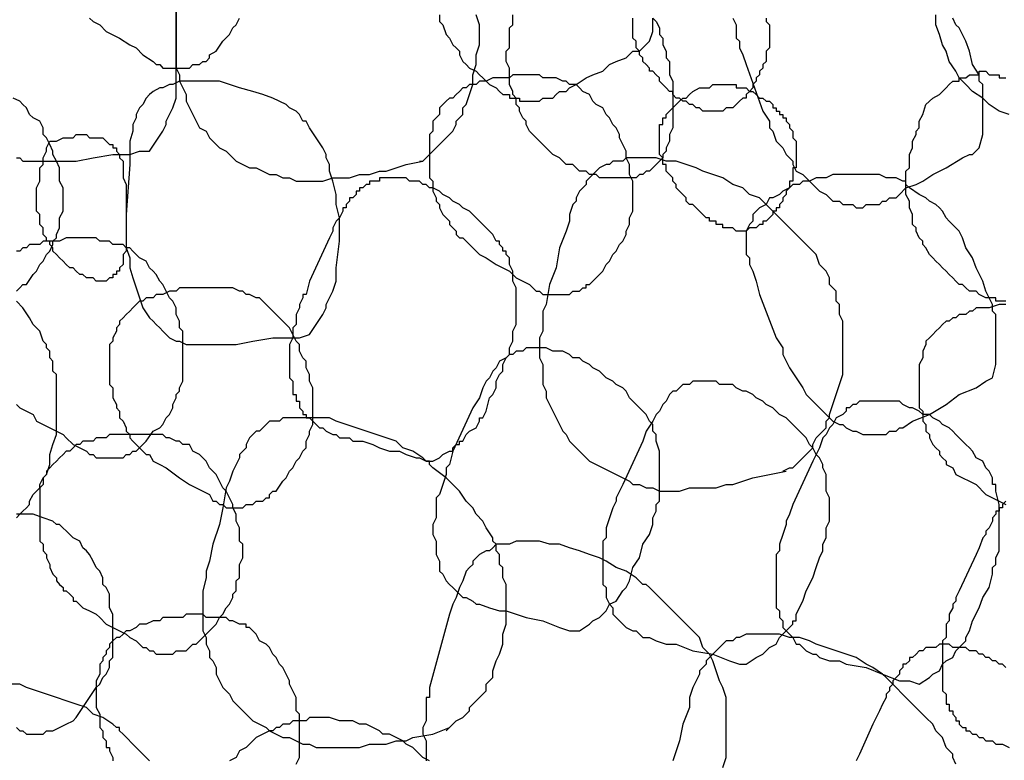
# Model space of a CAD drawing. Header units: millimetres. Extents: x 14 to 424, y 0 to 287.
# Tile 81 of 104: x 331 to 344, y 171 to 180. Entities that reach past the tile are written whole.
import ezdxf

# ---------------------------------------------------------------- set-up
doc = ezdxf.new("R2010")
doc.units = ezdxf.units.MM
doc.layers.add('PDF _0', color=7, linetype='Continuous')

msp = doc.modelspace()

# ---------------------------------------------------------------- linework, layer by layer
at = {"layer": 'PDF _0', "lineweight": 25}
for points in [[(333.256, 180.088), (333.256, 179.922), (333.256, 179.839), (333.256, 179.756), (333.256, 179.673), (333.256, 179.59), (333.256, 179.506), (333.256, 179.423), (333.256, 179.34), (333.298, 179.257), (333.298, 179.174), (333.339, 179.091), (333.381, 179.008), (333.381, 178.925), (333.423, 178.842), (333.464, 178.759), (333.506, 178.676), (333.547, 178.592), (333.63, 178.551), (333.672, 178.468), (333.713, 178.426), (333.796, 178.343), (333.879, 178.302), (333.921, 178.26), (334.004, 178.177), (334.087, 178.136), (334.17, 178.094), (334.253, 178.094), (334.336, 178.052), (334.42, 178.011), (334.503, 178.011), (334.586, 177.969), (334.669, 177.969), (334.752, 177.928), (334.96, 177.928), (335.084, 177.928), (335.209, 177.969), (335.333, 177.969), (335.417, 177.969), (335.541, 178.011), (335.666, 178.011), (335.79, 178.052), (335.874, 178.052), (336.123, 178.136), (336.331, 178.177)], [(331.262, 178.219), (331.304, 178.219), (331.345, 178.177), (331.428, 178.177), (331.47, 178.177), (331.553, 178.177), (331.636, 178.177), (331.761, 178.177), (332.01, 178.177), (332.218, 178.219), (332.467, 178.26), (332.675, 178.26), (332.799, 178.302), (332.924, 178.302), (333.007, 178.426), (333.09, 178.551), (333.132, 178.634), (333.132, 178.676), (333.215, 178.842), (333.256, 178.966), (333.256, 179.008), (333.256, 179.049), (333.256, 179.133), (333.256, 179.465), (333.256, 179.59), (333.256, 179.756), (333.256, 179.922), (333.256, 180.046)], [(336.289, 178.177), (336.331, 178.177), (336.372, 178.219), (336.414, 178.26), (336.455, 178.302), (336.497, 178.343), (336.538, 178.385), (336.58, 178.426), (336.621, 178.468), (336.663, 178.509), (336.704, 178.551), (336.746, 178.634), (336.746, 178.676), (336.787, 178.717), (336.829, 178.759), (336.829, 178.842), (336.871, 178.883), (336.912, 179.008), (336.954, 179.133), (336.954, 179.257), (336.995, 179.382), (336.995, 179.506), (337.037, 179.631), (337.037, 179.756), (337.037, 179.88), (336.995, 180.005)], [(336.538, 180.005), (336.538, 179.922), (336.58, 179.88), (336.621, 179.756), (336.663, 179.714), (336.704, 179.631), (336.746, 179.59), (336.787, 179.548), (336.787, 179.506), (336.829, 179.423), (336.871, 179.382), (336.912, 179.34), (336.995, 179.299), (337.037, 179.257), (337.078, 179.216), (337.12, 179.174), (337.161, 179.133), (337.244, 179.091), (337.286, 179.049), (337.328, 179.008), (337.369, 179.008), (337.411, 179.008), (337.411, 178.966), (337.452, 178.966), (337.494, 178.966), (337.535, 178.966), (337.535, 178.925), (337.577, 178.925), (337.618, 178.925), (337.66, 178.925), (337.701, 178.925), (337.743, 178.925), (337.785, 178.925), (337.826, 178.966), (337.868, 178.966), (337.951, 178.966), (337.992, 179.008), (338.034, 179.049), (338.117, 179.049), (338.158, 179.091), (338.241, 179.133), (338.366, 179.216), (338.449, 179.257), (338.574, 179.299), (338.657, 179.382), (338.74, 179.423), (338.865, 179.465), (338.948, 179.548), (339.031, 179.548), (339.072, 179.59), (339.155, 179.673), (339.197, 179.797), (339.197, 179.88), (339.197, 179.963)], [(339.197, 179.963), (339.239, 179.922), (339.28, 179.839), (339.28, 179.756), (339.322, 179.714), (339.322, 179.631), (339.363, 179.548), (339.363, 179.465), (339.405, 179.423), (339.405, 179.34), (339.405, 179.257), (339.446, 179.174), (339.446, 179.133), (339.446, 179.049), (339.446, 178.966), (339.446, 178.925), (339.446, 178.842), (339.446, 178.759), (339.446, 178.717), (339.446, 178.634), (339.446, 178.592), (339.405, 178.509), (339.405, 178.468), (339.405, 178.426), (339.363, 178.343), (339.363, 178.302), (339.322, 178.26), (339.322, 178.219), (339.28, 178.177), (339.239, 178.136), (339.197, 178.094), (339.155, 178.052), (339.114, 178.052), (339.072, 178.011), (339.031, 178.011), (338.989, 177.969), (338.948, 177.969), (338.906, 177.969), (338.823, 177.969), (338.782, 177.969), (338.74, 177.969), (338.657, 177.969), (338.615, 177.969), (338.532, 177.969), (338.491, 178.011), (338.408, 178.011), (338.366, 178.052), (338.283, 178.052), (338.241, 178.094), (338.2, 178.136), (338.117, 178.136), (338.075, 178.177), (338.034, 178.219), (337.951, 178.26), (337.909, 178.302), (337.868, 178.343), (337.826, 178.385), (337.785, 178.426), (337.743, 178.468), (337.701, 178.509), (337.66, 178.551), (337.618, 178.634), (337.618, 178.676), (337.577, 178.717), (337.535, 178.8), (337.535, 178.842), (337.494, 178.883), (337.494, 178.966), (337.452, 179.008), (337.452, 179.049), (337.411, 179.133), (337.411, 179.174), (337.411, 179.257), (337.411, 179.299), (337.411, 179.34), (337.369, 179.423), (337.369, 179.465), (337.369, 179.548), (337.411, 179.59), (337.411, 179.631), (337.411, 179.714), (337.411, 179.756), (337.411, 179.839), (337.452, 179.88), (337.452, 180.005)], [(343.642, 178.759), (343.517, 178.8), (343.393, 178.883), (343.31, 178.966), (343.185, 179.049), (343.102, 179.133), (343.019, 179.216), (342.977, 179.299), (342.894, 179.423), (342.853, 179.548), (342.811, 179.631), (342.77, 179.756), (342.728, 179.88), (342.728, 180.005)], [(332.176, 179.963), (332.218, 179.922), (332.301, 179.88), (332.384, 179.797), (332.55, 179.714), (332.675, 179.631), (332.758, 179.59), (332.841, 179.506), (332.966, 179.423), (333.007, 179.382), (333.049, 179.382), (333.09, 179.34), (333.132, 179.34), (333.173, 179.34), (333.215, 179.34), (333.256, 179.34), (333.298, 179.34), (333.339, 179.34), (333.381, 179.34), (333.423, 179.34), (333.464, 179.382), (333.547, 179.382), (333.589, 179.423), (333.63, 179.423), (333.672, 179.465), (333.672, 179.506), (333.755, 179.548), (333.838, 179.673), (333.921, 179.756), (333.963, 179.839), (334.004, 179.88), (334.046, 179.963)], [(340.609, 179.963), (340.609, 179.922), (340.651, 179.88), (340.651, 179.839), (340.651, 179.797), (340.651, 179.756), (340.651, 179.714), (340.651, 179.631), (340.651, 179.59), (340.609, 179.548), (340.609, 179.506), (340.609, 179.465), (340.609, 179.423), (340.568, 179.382), (340.568, 179.34), (340.526, 179.299), (340.526, 179.257), (340.485, 179.216), (340.485, 179.174), (340.443, 179.133), (340.443, 179.091), (340.402, 179.049), (340.36, 179.008), (340.36, 178.966), (340.319, 178.966), (340.277, 178.925), (340.236, 178.883), (340.194, 178.842), (340.152, 178.842), (340.111, 178.842), (340.069, 178.8), (340.028, 178.8), (339.986, 178.8), (339.945, 178.8), (339.903, 178.8), (339.862, 178.8), (339.82, 178.8), (339.779, 178.842), (339.737, 178.842), (339.695, 178.883), (339.654, 178.883), (339.612, 178.925), (339.571, 178.925), (339.529, 178.966), (339.488, 178.966), (339.446, 179.008), (339.446, 179.049), (339.405, 179.049), (339.363, 179.091), (339.322, 179.133), (339.28, 179.174), (339.28, 179.216), (339.239, 179.257), (339.197, 179.299), (339.155, 179.299), (339.155, 179.34), (339.114, 179.382), (339.072, 179.423), (339.072, 179.465), (339.031, 179.506), (339.031, 179.548), (338.989, 179.59), (338.989, 179.631), (338.989, 179.673), (338.948, 179.714), (338.948, 179.756), (338.948, 179.797), (338.948, 179.839), (338.948, 179.88), (338.948, 179.922), (338.948, 179.963)], [(340.194, 179.963), (340.236, 179.88), (340.236, 179.797), (340.236, 179.714), (340.277, 179.673), (340.277, 179.59), (340.319, 179.506), (340.36, 179.382), (340.568, 178.8), (340.651, 178.676), (340.651, 178.592), (340.693, 178.551), (340.734, 178.426), (340.776, 178.385), (340.817, 178.343), (340.859, 178.26), (340.9, 178.219), (340.942, 178.177), (340.942, 178.136), (340.983, 178.052), (341.066, 178.011), (341.108, 177.969), (341.149, 177.928), (341.191, 177.886), (341.233, 177.845), (341.274, 177.803), (341.357, 177.762), (341.399, 177.72), (341.44, 177.679), (341.523, 177.679), (341.565, 177.637), (341.606, 177.637), (341.648, 177.637), (341.69, 177.637), (341.731, 177.595), (341.773, 177.595), (341.814, 177.595), (341.856, 177.637), (341.897, 177.637), (341.939, 177.637), (342.022, 177.637), (342.063, 177.679), (342.105, 177.679), (342.147, 177.72), (342.23, 177.72), (342.271, 177.762), (342.354, 177.845), (342.479, 177.886), (342.562, 177.928), (342.687, 178.011), (342.77, 178.052), (342.853, 178.094), (343.06, 178.219), (343.144, 178.26), (343.185, 178.26), (343.268, 178.343), (343.31, 178.509), (343.31, 178.551), (343.31, 178.634), (343.31, 178.717), (343.31, 178.8), (343.31, 178.883), (343.31, 178.925), (343.31, 179.091), (343.31, 179.133), (343.268, 179.174), (343.268, 179.257), (343.185, 179.382), (343.144, 179.548), (343.102, 179.673), (343.06, 179.756), (343.019, 179.839), (342.977, 179.88), (342.936, 179.963)], [(343.6, 176.432), (343.559, 176.432), (343.517, 176.432), (343.476, 176.432), (343.476, 176.474), (343.434, 176.474), (343.393, 176.474), (343.351, 176.474), (343.268, 176.515), (343.227, 176.557), (343.144, 176.557), (343.102, 176.598), (343.06, 176.64), (343.019, 176.64), (342.977, 176.682), (342.936, 176.723), (342.894, 176.765), (342.853, 176.806), (342.811, 176.848), (342.77, 176.889), (342.728, 176.931), (342.687, 176.972), (342.645, 177.014), (342.603, 177.097), (342.562, 177.138), (342.562, 177.18), (342.52, 177.222), (342.479, 177.305), (342.479, 177.346), (342.437, 177.388), (342.437, 177.471), (342.437, 177.512), (342.396, 177.595), (342.396, 177.637), (342.396, 177.679), (342.354, 177.762), (342.354, 177.803), (342.354, 177.886), (342.354, 177.928), (342.354, 177.969), (342.354, 178.052), (342.396, 178.094), (342.396, 178.177), (342.396, 178.219), (342.396, 178.26), (342.437, 178.343), (342.437, 178.385), (342.437, 178.426), (342.479, 178.509), (342.479, 178.551), (342.52, 178.592), (342.52, 178.676), (342.562, 178.759), (342.603, 178.883), (342.687, 178.966), (342.77, 179.008), (342.811, 179.049), (342.853, 179.091), (342.894, 179.133), (342.936, 179.174), (342.977, 179.174), (343.019, 179.174), (343.019, 179.216), (343.06, 179.216), (343.102, 179.216), (343.144, 179.257), (343.185, 179.257), (343.227, 179.257), (343.268, 179.257), (343.268, 179.299), (343.31, 179.299), (343.351, 179.299), (343.393, 179.257), (343.434, 179.257), (343.476, 179.257), (343.517, 179.257), (343.517, 179.216), (343.559, 179.216), (343.6, 179.216)], [(331.262, 176.557), (331.304, 176.598), (331.345, 176.64), (331.387, 176.64), (331.47, 176.765), (331.512, 176.806), (331.553, 176.889), (331.595, 176.931), (331.636, 177.014), (331.678, 177.055), (331.719, 177.138), (331.719, 177.18), (331.761, 177.222), (331.761, 177.263), (331.802, 177.346), (331.802, 177.388), (331.802, 177.471), (331.844, 177.554), (331.844, 177.637), (331.844, 177.72), (331.844, 177.762), (331.844, 177.845), (331.802, 177.928), (331.802, 178.011), (331.802, 178.094), (331.761, 178.177), (331.719, 178.26), (331.719, 178.302), (331.678, 178.385), (331.636, 178.468), (331.595, 178.509), (331.595, 178.592), (331.553, 178.676), (331.47, 178.717), (331.428, 178.759), (331.387, 178.842), (331.345, 178.883), (331.304, 178.925), (331.221, 178.966)], [(340.817, 174.314), (340.9, 174.355), (340.942, 174.355), (340.983, 174.397), (341.025, 174.438), (341.066, 174.48), (341.108, 174.521), (341.149, 174.563), (341.191, 174.604), (341.191, 174.646), (341.233, 174.729), (341.274, 174.771), (341.316, 174.812), (341.357, 174.854), (341.357, 174.937), (341.399, 174.978), (341.399, 175.02), (341.44, 175.144), (341.482, 175.269), (341.523, 175.394), (341.565, 175.518), (341.565, 175.643), (341.565, 175.768), (341.565, 175.892), (341.565, 176.017), (341.565, 176.141), (341.565, 176.183), (341.523, 176.266), (341.523, 176.308), (341.523, 176.391), (341.482, 176.432), (341.482, 176.515), (341.482, 176.557), (341.44, 176.598), (341.399, 176.64), (341.399, 176.723), (341.357, 176.806), (341.274, 176.889), (341.233, 177.014), (341.149, 177.097), (341.066, 177.18), (340.983, 177.263), (340.9, 177.346), (340.817, 177.429), (340.651, 177.595), (340.609, 177.637), (340.568, 177.679), (340.526, 177.72), (340.402, 177.762), (340.319, 177.845), (340.194, 177.886), (340.069, 177.969), (339.945, 178.011), (339.82, 178.052), (339.737, 178.094), (339.612, 178.136), (339.488, 178.177), (339.363, 178.177), (339.239, 178.219), (339.155, 178.219), (339.114, 178.219), (339.031, 178.219), (338.989, 178.219), (338.948, 178.219), (338.865, 178.219), (338.823, 178.177), (338.74, 178.177), (338.698, 178.177), (338.657, 178.136), (338.615, 178.136), (338.532, 178.094), (338.491, 178.052), (338.449, 178.011), (338.408, 177.969), (338.366, 177.928), (338.366, 177.886), (338.325, 177.845), (338.283, 177.803), (338.241, 177.72), (338.241, 177.679), (338.2, 177.637), (338.158, 177.512), (338.158, 177.429), (338.117, 177.305), (338.034, 177.097), (337.992, 176.848), (337.909, 176.64), (337.868, 176.391), (337.826, 176.308), (337.826, 176.266), (337.826, 176.225), (337.826, 176.058), (337.785, 175.975), (337.785, 175.892), (337.785, 175.809), (337.785, 175.726), (337.826, 175.643), (337.826, 175.56), (337.826, 175.477), (337.826, 175.394), (337.868, 175.311), (337.868, 175.228), (337.909, 175.144), (337.951, 175.061), (337.992, 174.978), (338.034, 174.895), (338.075, 174.812), (338.117, 174.771), (338.158, 174.687), (338.241, 174.604), (338.283, 174.563), (338.366, 174.48), (338.408, 174.438), (338.491, 174.397), (338.574, 174.355), (338.657, 174.314), (338.74, 174.272), (338.823, 174.231), (338.906, 174.189), (338.948, 174.147), (339.031, 174.147), (339.114, 174.106), (339.197, 174.106), (339.28, 174.064), (339.529, 174.064), (339.654, 174.106), (339.737, 174.106), (339.862, 174.106), (339.986, 174.106), (340.111, 174.147), (340.194, 174.147), (340.319, 174.189), (340.443, 174.231), (340.651, 174.272), (340.859, 174.314)], [(331.262, 175.144), (331.304, 175.103), (331.387, 175.061), (331.47, 175.02), (331.512, 174.937), (331.678, 174.854), (331.844, 174.771), (331.885, 174.729), (331.969, 174.646), (332.052, 174.604), (332.135, 174.563), (332.176, 174.521), (332.218, 174.521), (332.259, 174.48), (332.301, 174.48), (332.342, 174.48), (332.384, 174.48), (332.425, 174.48), (332.467, 174.48), (332.509, 174.48), (332.55, 174.48), (332.592, 174.48), (332.633, 174.521), (332.675, 174.521), (332.716, 174.563), (332.758, 174.563), (332.799, 174.604), (332.841, 174.646), (332.882, 174.687), (332.966, 174.812), (333.049, 174.854), (333.09, 174.895), (333.132, 174.978), (333.173, 175.02), (333.215, 175.103), (333.215, 175.144), (333.256, 175.228), (333.256, 175.269), (333.298, 175.311), (333.298, 175.352), (333.339, 175.435), (333.339, 175.518), (333.339, 175.601), (333.339, 175.643), (333.339, 175.726), (333.339, 175.809), (333.339, 175.892), (333.339, 175.975), (333.339, 176.058), (333.298, 176.1), (333.298, 176.183), (333.256, 176.266), (333.256, 176.349), (333.215, 176.432), (333.173, 176.474), (333.132, 176.557), (333.09, 176.64), (333.049, 176.682), (333.007, 176.765), (332.966, 176.806), (332.924, 176.848), (332.882, 176.931), (332.799, 176.972), (332.758, 177.014), (332.716, 177.055), (332.675, 177.097), (332.633, 177.097), (332.592, 177.138), (332.509, 177.138), (332.467, 177.138), (332.425, 177.18), (332.384, 177.18), (332.301, 177.18), (332.259, 177.222), (332.218, 177.222), (332.135, 177.222), (332.093, 177.222), (332.052, 177.222), (331.969, 177.222), (331.927, 177.222), (331.885, 177.222), (331.802, 177.18), (331.761, 177.18), (331.719, 177.18), (331.636, 177.18), (331.595, 177.18), (331.553, 177.138), (331.512, 177.138), (331.428, 177.138), (331.387, 177.097), (331.345, 177.097), (331.304, 177.055), (331.262, 177.055)], [(331.262, 173.732), (331.304, 173.774), (331.345, 173.815), (331.387, 173.857), (331.428, 173.898), (331.428, 173.94), (331.47, 174.023), (331.512, 174.064), (331.553, 174.106), (331.553, 174.147), (331.595, 174.231), (331.636, 174.272), (331.678, 174.397), (331.678, 174.521), (331.719, 174.646), (331.761, 174.771), (331.761, 174.895), (331.761, 175.02), (331.761, 175.144), (331.761, 175.269), (331.761, 175.394), (331.761, 175.435), (331.761, 175.518), (331.719, 175.56), (331.719, 175.643), (331.719, 175.685), (331.678, 175.726), (331.678, 175.809), (331.636, 175.851), (331.636, 175.892), (331.595, 175.934), (331.553, 176.058), (331.47, 176.141), (331.428, 176.225), (331.345, 176.349), (331.262, 176.432)], [(343.6, 176.391), (343.517, 176.391), (343.393, 176.349), (343.31, 176.349), (343.227, 176.349), (343.185, 176.308), (343.144, 176.308), (343.102, 176.266), (343.019, 176.266), (342.977, 176.225), (342.936, 176.225), (342.894, 176.183), (342.853, 176.183), (342.811, 176.141), (342.77, 176.1), (342.728, 176.058), (342.687, 176.017), (342.645, 175.975), (342.603, 175.934), (342.603, 175.892), (342.562, 175.809), (342.562, 175.768), (342.562, 175.726), (342.52, 175.643), (342.52, 175.601), (342.52, 175.518), (342.52, 175.477), (342.52, 175.435), (342.52, 175.352), (342.52, 175.311), (342.52, 175.228), (342.52, 175.186), (342.52, 175.103), (342.562, 175.061), (342.562, 175.02), (342.562, 174.937), (342.603, 174.895), (342.603, 174.812), (342.645, 174.771), (342.645, 174.729), (342.687, 174.646), (342.728, 174.604), (342.77, 174.563), (342.77, 174.521), (342.811, 174.48), (342.853, 174.438), (342.853, 174.397), (342.936, 174.355), (342.977, 174.272), (343.06, 174.231), (343.144, 174.189), (343.227, 174.147), (343.351, 174.023), (343.517, 173.94), (343.6, 173.898)], [(336.621, 171.073), (336.663, 171.115), (336.704, 171.156), (336.746, 171.198), (336.829, 171.239), (336.871, 171.281), (336.912, 171.323), (336.912, 171.364), (336.954, 171.406), (336.995, 171.447), (337.037, 171.489), (337.078, 171.53), (337.12, 171.572), (337.12, 171.655), (337.161, 171.696), (337.203, 171.738), (337.203, 171.821), (337.244, 171.946), (337.286, 172.029), (337.328, 172.153), (337.328, 172.278), (337.369, 172.403), (337.369, 172.527), (337.369, 172.693), (337.369, 172.818), (337.369, 172.901), (337.328, 172.984), (337.328, 173.026), (337.328, 173.109), (337.286, 173.15), (337.286, 173.233), (337.286, 173.275), (337.244, 173.317), (337.244, 173.4), (337.203, 173.441), (337.203, 173.483), (337.12, 173.607), (337.078, 173.69), (336.995, 173.774), (336.954, 173.857), (336.871, 173.94), (336.787, 174.064), (336.704, 174.147), (336.621, 174.231), (336.455, 174.355), (336.414, 174.397), (336.414, 174.438), (336.372, 174.438), (336.331, 174.48), (336.206, 174.563), (336.081, 174.604), (335.998, 174.687), (335.874, 174.729), (335.749, 174.771), (335.624, 174.812), (335.5, 174.854), (335.375, 174.895), (335.25, 174.937), (335.167, 174.978), (335.043, 174.978), (334.96, 174.978), (334.918, 174.978), (334.835, 174.978), (334.793, 174.978), (334.71, 174.978), (334.669, 174.978), (334.586, 174.978), (334.544, 174.937), (334.503, 174.937), (334.42, 174.937), (334.378, 174.895), (334.336, 174.854), (334.295, 174.812), (334.253, 174.812), (334.212, 174.771), (334.17, 174.729), (334.129, 174.646), (334.129, 174.604), (334.087, 174.563), (334.046, 174.521), (334.046, 174.48), (334.004, 174.397), (333.963, 174.314), (333.921, 174.189), (333.879, 174.106), (333.838, 173.857), (333.796, 173.649), (333.713, 173.4), (333.672, 173.192), (333.63, 173.067), (333.63, 173.026), (333.63, 172.984), (333.589, 172.818), (333.589, 172.735), (333.589, 172.652), (333.589, 172.569), (333.589, 172.486), (333.589, 172.403), (333.589, 172.32), (333.63, 172.236), (333.63, 172.153), (333.672, 172.07), (333.672, 171.987), (333.713, 171.946), (333.755, 171.863), (333.755, 171.779), (333.796, 171.696), (333.838, 171.613), (333.921, 171.53), (333.963, 171.447), (334.004, 171.406), (334.087, 171.323), (334.129, 171.281), (334.212, 171.198), (334.295, 171.156), (334.378, 171.115), (334.42, 171.073), (334.503, 171.032), (334.586, 170.99), (334.669, 170.99), (334.752, 170.949), (334.835, 170.907), (334.918, 170.907), (335.001, 170.866), (335.084, 170.866), (335.333, 170.866), (335.417, 170.866), (335.541, 170.866), (335.666, 170.907), (335.79, 170.907), (335.874, 170.907), (335.998, 170.949), (336.123, 170.949), (336.206, 170.99), (336.455, 171.032), (336.663, 171.115)], [(343.6, 173.94), (343.559, 173.898), (343.559, 173.857), (343.517, 173.857), (343.517, 173.815), (343.476, 173.815), (343.476, 173.774), (343.434, 173.732), (343.434, 173.69), (343.393, 173.607), (343.351, 173.566), (343.351, 173.524), (343.31, 173.483), (343.268, 173.358), (343.227, 173.275), (343.019, 172.818), (342.977, 172.735), (342.977, 172.693), (342.936, 172.652), (342.936, 172.61), (342.894, 172.527), (342.894, 172.486), (342.894, 172.444), (342.853, 172.403), (342.853, 172.361), (342.853, 172.278), (342.853, 172.236), (342.811, 172.195), (342.811, 172.153), (342.811, 172.112), (342.811, 172.029), (342.811, 171.987), (342.811, 171.946), (342.811, 171.904), (342.811, 171.863), (342.811, 171.779), (342.811, 171.738), (342.811, 171.696), (342.811, 171.655), (342.811, 171.572), (342.853, 171.53), (342.853, 171.489), (342.853, 171.447), (342.853, 171.406), (342.894, 171.406), (342.894, 171.364), (342.894, 171.323), (342.936, 171.323), (342.936, 171.281), (342.977, 171.239), (342.977, 171.198), (343.019, 171.198), (343.019, 171.156), (343.06, 171.115), (343.102, 171.115), (343.102, 171.073), (343.144, 171.073), (343.185, 171.032), (343.227, 171.032), (343.268, 170.99), (343.31, 170.99), (343.351, 170.949), (343.393, 170.949), (343.434, 170.949), (343.476, 170.907), (343.517, 170.907), (343.559, 170.907), (343.642, 170.866)], [(331.262, 171.115), (331.304, 171.073), (331.345, 171.073), (331.387, 171.032), (331.428, 171.032), (331.47, 171.032), (331.512, 171.032), (331.553, 171.032), (331.595, 171.032), (331.636, 171.073), (331.719, 171.073), (331.802, 171.115), (331.885, 171.156), (331.969, 171.198), (332.01, 171.239), (332.093, 171.364), (332.176, 171.489), (332.259, 171.613), (332.301, 171.655), (332.342, 171.738), (332.384, 171.779), (332.425, 171.863), (332.425, 171.946), (332.467, 171.987), (332.467, 172.07), (332.467, 172.153), (332.467, 172.236), (332.467, 172.32), (332.467, 172.403), (332.467, 172.444), (332.467, 172.527), (332.425, 172.61), (332.425, 172.693), (332.425, 172.777), (332.384, 172.86), (332.342, 172.901), (332.342, 172.984), (332.301, 173.067), (332.259, 173.109), (332.218, 173.192), (332.176, 173.275), (332.135, 173.317), (332.093, 173.358), (332.052, 173.441), (331.969, 173.483), (331.927, 173.524), (331.802, 173.649), (331.761, 173.649), (331.719, 173.69), (331.595, 173.732), (331.47, 173.774), (331.387, 173.774), (331.262, 173.774)], [(340.069, 170.616), (340.111, 170.741), (340.111, 170.866), (340.111, 170.99), (340.111, 171.115), (340.111, 171.239), (340.111, 171.364), (340.111, 171.489), (340.069, 171.613), (340.028, 171.696), (339.986, 171.821), (339.945, 171.946), (339.903, 172.029), (339.82, 172.112), (339.779, 172.236), (339.695, 172.32), (339.612, 172.403), (339.529, 172.486), (339.363, 172.652), (339.197, 172.818), (339.155, 172.86), (339.114, 172.901), (339.072, 172.901), (338.989, 172.984), (338.865, 173.067), (338.74, 173.109), (338.615, 173.192), (338.532, 173.233), (338.408, 173.275), (338.283, 173.317), (338.158, 173.358), (338.034, 173.4), (337.909, 173.4), (337.785, 173.441), (337.66, 173.441), (337.535, 173.441), (337.494, 173.441), (337.411, 173.4), (337.369, 173.4), (337.328, 173.4), (337.244, 173.4), (337.203, 173.358), (337.161, 173.317), (337.12, 173.317), (337.037, 173.275), (336.995, 173.233), (336.954, 173.192), (336.954, 173.15), (336.912, 173.109), (336.871, 173.067), (336.829, 172.943), (336.787, 172.86), (336.746, 172.735), (336.704, 172.652), (336.663, 172.527), (336.538, 172.07), (336.414, 171.613), (336.414, 171.53), (336.414, 171.489), (336.372, 171.489), (336.372, 171.447), (336.372, 171.281), (336.372, 171.198), (336.331, 171.115), (336.331, 171.032), (336.372, 170.949), (336.372, 170.866), (336.372, 170.782), (336.372, 170.699)], [(334.752, 170.658), (334.793, 170.741), (334.793, 170.824), (334.793, 170.866), (334.793, 170.949), (334.793, 171.032), (334.793, 171.115), (334.793, 171.198), (334.793, 171.281), (334.752, 171.323), (334.752, 171.406), (334.752, 171.489), (334.71, 171.572), (334.669, 171.655), (334.669, 171.696), (334.627, 171.779), (334.586, 171.863), (334.544, 171.904), (334.503, 171.987), (334.461, 172.029), (334.42, 172.112), (334.378, 172.153), (334.295, 172.195), (334.253, 172.278), (334.212, 172.32), (334.17, 172.361), (334.129, 172.361), (334.129, 172.403), (334.087, 172.403), (334.046, 172.403), (333.963, 172.444), (333.921, 172.444), (333.879, 172.486), (333.796, 172.486), (333.755, 172.486), (333.713, 172.486), (333.63, 172.486), (333.589, 172.527), (333.547, 172.527), (333.464, 172.527), (333.423, 172.527), (333.381, 172.527), (333.339, 172.486), (333.256, 172.486), (333.215, 172.486), (333.173, 172.486), (333.09, 172.486), (333.049, 172.444), (333.007, 172.444), (332.966, 172.444), (332.882, 172.403), (332.841, 172.403), (332.799, 172.403), (332.758, 172.361), (332.675, 172.32), (332.633, 172.32), (332.592, 172.278), (332.55, 172.236), (332.509, 172.236), (332.467, 172.195), (332.425, 172.153), (332.425, 172.112), (332.384, 172.07), (332.384, 172.029), (332.342, 171.987), (332.342, 171.946), (332.301, 171.904), (332.301, 171.821), (332.301, 171.779), (332.259, 171.696), (332.259, 171.655), (332.259, 171.613), (332.259, 171.53), (332.259, 171.489), (332.259, 171.406), (332.259, 171.364), (332.301, 171.281), (332.301, 171.239), (332.301, 171.198), (332.301, 171.115), (332.342, 171.073), (332.342, 170.99), (332.384, 170.949), (332.384, 170.907), (332.384, 170.866), (332.425, 170.866), (332.425, 170.824), (332.467, 170.741), (332.467, 170.699)], [(342.977, 170.658), (342.936, 170.741), (342.936, 170.782), (342.853, 170.866), (342.811, 170.99), (342.728, 171.073), (342.687, 171.156), (342.603, 171.239), (342.52, 171.323), (342.437, 171.406), (342.354, 171.489), (342.188, 171.655), (342.147, 171.696), (342.105, 171.738), (342.063, 171.779), (341.939, 171.863), (341.856, 171.904), (341.731, 171.987), (341.606, 172.029), (341.482, 172.07), (341.357, 172.112), (341.233, 172.153), (341.149, 172.195), (341.025, 172.236), (340.9, 172.236), (340.776, 172.278), (340.693, 172.278), (340.651, 172.278), (340.568, 172.278), (340.526, 172.278), (340.443, 172.278), (340.402, 172.278), (340.36, 172.278), (340.277, 172.236), (340.236, 172.236), (340.194, 172.195), (340.111, 172.195), (340.069, 172.153), (340.028, 172.112), (339.986, 172.07), (339.945, 172.029), (339.903, 171.987), (339.862, 171.946), (339.862, 171.904), (339.82, 171.863), (339.779, 171.821), (339.779, 171.779), (339.737, 171.696), (339.695, 171.613), (339.654, 171.489), (339.654, 171.364), (339.571, 171.156), (339.529, 170.949), (339.446, 170.699)], [(343.6, 171.863), (343.559, 171.904), (343.517, 171.904), (343.476, 171.946), (343.434, 171.946), (343.393, 171.987), (343.351, 171.987), (343.31, 172.029), (343.268, 172.029), (343.227, 172.07), (343.185, 172.07), (343.144, 172.07), (343.102, 172.112), (343.06, 172.112), (343.019, 172.112), (342.977, 172.112), (342.936, 172.112), (342.894, 172.153), (342.853, 172.153), (342.811, 172.153), (342.77, 172.153), (342.728, 172.112), (342.687, 172.112), (342.645, 172.112), (342.603, 172.112), (342.562, 172.07), (342.52, 172.07), (342.479, 172.029), (342.437, 171.987), (342.396, 171.987), (342.396, 171.946), (342.354, 171.904), (342.313, 171.904), (342.313, 171.863), (342.271, 171.821), (342.271, 171.779), (342.23, 171.738), (342.188, 171.696), (342.188, 171.655), (342.147, 171.613), (342.147, 171.572), (342.105, 171.53), (342.105, 171.489), (342.063, 171.406), (342.022, 171.323), (341.939, 171.156), (341.773, 170.782), (341.731, 170.699)], [(332.924, 170.699), (332.758, 170.866), (332.592, 171.032), (332.55, 171.073), (332.55, 171.115), (332.509, 171.115), (332.467, 171.156), (332.342, 171.239), (332.218, 171.281), (332.135, 171.364), (332.01, 171.406), (331.885, 171.447), (331.761, 171.489), (331.636, 171.53), (331.512, 171.572), (331.387, 171.613), (331.304, 171.655), (331.179, 171.655)], [(336.414, 170.699), (336.331, 170.741), (336.289, 170.782), (336.206, 170.866), (336.123, 170.907), (336.081, 170.949), (335.998, 170.99), (335.915, 171.032), (335.832, 171.032), (335.79, 171.073), (335.707, 171.115), (335.624, 171.156), (335.541, 171.156), (335.458, 171.198), (335.375, 171.198), (335.292, 171.198), (335.167, 171.239), (335.126, 171.239), (335.084, 171.239), (335.043, 171.239), (335.001, 171.239), (334.96, 171.239), (334.918, 171.239), (334.877, 171.198), (334.835, 171.198), (334.793, 171.198), (334.752, 171.198), (334.71, 171.198), (334.669, 171.156), (334.627, 171.156), (334.586, 171.156), (334.544, 171.115), (334.503, 171.115), (334.461, 171.073), (334.42, 171.073), (334.336, 171.032), (334.253, 170.99), (334.17, 170.907), (334.129, 170.866), (334.046, 170.824), (334.004, 170.741), (333.921, 170.699)]]:
    msp.add_lwpolyline(points, dxfattribs=at)
for points in [[(338.491, 176.723), (338.574, 176.806), (338.615, 176.889), (338.657, 176.931), (338.698, 177.014), (338.74, 177.055), (338.782, 177.138), (338.823, 177.18), (338.865, 177.263), (338.865, 177.305), (338.906, 177.388), (338.906, 177.471), (338.948, 177.554), (338.948, 177.595), (338.948, 177.679), (338.948, 177.762), (338.948, 177.845), (338.948, 177.928), (338.906, 178.011), (338.906, 178.094), (338.906, 178.136), (338.865, 178.219), (338.865, 178.302), (338.823, 178.385), (338.782, 178.468), (338.782, 178.509), (338.74, 178.592), (338.698, 178.634), (338.657, 178.717), (338.615, 178.759), (338.574, 178.842), (338.491, 178.883), (338.449, 178.925), (338.408, 179.008), (338.325, 179.049), (338.283, 179.091), (338.241, 179.133), (338.158, 179.133), (338.117, 179.174), (338.075, 179.174), (337.992, 179.216), (337.951, 179.216), (337.909, 179.216), (337.826, 179.216), (337.785, 179.257), (337.743, 179.257), (337.66, 179.257), (337.618, 179.257), (337.577, 179.257), (337.494, 179.257), (337.452, 179.257), (337.411, 179.216), (337.369, 179.216), (337.286, 179.216), (337.244, 179.216), (337.203, 179.216), (337.12, 179.174), (337.078, 179.174), (337.037, 179.174), (336.995, 179.133), (336.912, 179.133), (336.871, 179.091), (336.829, 179.091), (336.787, 179.049), (336.746, 179.008), (336.704, 178.966), (336.663, 178.966), (336.621, 178.925), (336.58, 178.883), (336.538, 178.842), (336.538, 178.759), (336.497, 178.717), (336.455, 178.676), (336.455, 178.634), (336.455, 178.551), (336.414, 178.509), (336.414, 178.468), (336.414, 178.385), (336.414, 178.343), (336.414, 178.26), (336.414, 178.219), (336.414, 178.136), (336.414, 178.094), (336.414, 178.052), (336.414, 177.969), (336.455, 177.928), (336.455, 177.845), (336.455, 177.803), (336.497, 177.72), (336.497, 177.679), (336.538, 177.637), (336.538, 177.595), (336.58, 177.512), (336.621, 177.471), (336.663, 177.429), (336.663, 177.388), (336.704, 177.346), (336.746, 177.305), (336.746, 177.263), (336.787, 177.222), (336.829, 177.222), (336.871, 177.18), (336.912, 177.138), (336.954, 177.097), (337.037, 177.014), (337.12, 176.972), (337.244, 176.889), (337.411, 176.806), (337.494, 176.723), (337.577, 176.682), (337.66, 176.64), (337.701, 176.598), (337.743, 176.557), (337.785, 176.557), (337.826, 176.515), (337.868, 176.515), (337.909, 176.515), (337.951, 176.515), (337.992, 176.515), (338.034, 176.515), (338.075, 176.515), (338.117, 176.515), (338.158, 176.515), (338.2, 176.557), (338.241, 176.557), (338.283, 176.557), (338.325, 176.598), (338.366, 176.598), (338.366, 176.64), (338.408, 176.64), (338.449, 176.682)], [(334.918, 176.017), (335.001, 176.141), (335.084, 176.266), (335.126, 176.349), (335.126, 176.391), (335.209, 176.557), (335.25, 176.682), (335.25, 176.723), (335.25, 176.765), (335.25, 176.848), (335.292, 177.18), (335.292, 177.305), (335.292, 177.471), (335.25, 177.637), (335.25, 177.762), (335.209, 177.928), (335.167, 178.052), (335.167, 178.136), (335.126, 178.219), (335.126, 178.26), (335.084, 178.343), (335.001, 178.468), (334.918, 178.592), (334.877, 178.676), (334.835, 178.676), (334.793, 178.759), (334.752, 178.8), (334.669, 178.842), (334.627, 178.883), (334.461, 178.966), (334.336, 179.008), (334.212, 179.049), (334.046, 179.091), (333.921, 179.133), (333.796, 179.174), (333.63, 179.174), (333.506, 179.174), (333.423, 179.174), (333.381, 179.174), (333.298, 179.174), (333.215, 179.133), (333.173, 179.133), (333.09, 179.091), (333.049, 179.091), (332.966, 179.049), (332.924, 179.008), (332.882, 178.966), (332.841, 178.883), (332.799, 178.842), (332.758, 178.759), (332.758, 178.717), (332.716, 178.634), (332.716, 178.551), (332.675, 178.426), (332.675, 178.26), (332.675, 178.136), (332.633, 177.512), (332.633, 177.388), (332.633, 177.305), (332.633, 177.222), (332.633, 177.097), (332.675, 176.972), (332.675, 176.848), (332.716, 176.723), (332.758, 176.598), (332.799, 176.474), (332.841, 176.349), (332.924, 176.225), (332.966, 176.183), (333.007, 176.141), (333.049, 176.1), (333.09, 176.058), (333.132, 176.017), (333.173, 175.975), (333.256, 175.934), (333.298, 175.934), (333.381, 175.892), (333.423, 175.892), (333.464, 175.892), (333.547, 175.892), (333.672, 175.892), (333.755, 175.892), (334.004, 175.892), (334.212, 175.934), (334.461, 175.975), (334.71, 175.975), (334.793, 175.975)], [(339.695, 179.049), (339.779, 179.091), (339.82, 179.091), (339.862, 179.091), (339.903, 179.091), (339.945, 179.133), (339.986, 179.133), (340.028, 179.133), (340.069, 179.133), (340.111, 179.133), (340.152, 179.133), (340.194, 179.133), (340.236, 179.133), (340.236, 179.091), (340.277, 179.091), (340.319, 179.091), (340.36, 179.091), (340.402, 179.049), (340.443, 179.049), (340.485, 179.008), (340.526, 178.966), (340.568, 178.966), (340.609, 178.925), (340.651, 178.925), (340.693, 178.883), (340.693, 178.842), (340.734, 178.842), (340.734, 178.8), (340.776, 178.8), (340.776, 178.759), (340.817, 178.759), (340.817, 178.717), (340.859, 178.717), (340.859, 178.676), (340.9, 178.634), (340.9, 178.592), (340.942, 178.551), (340.942, 178.509), (340.942, 178.468), (340.983, 178.426), (340.983, 178.385), (340.983, 178.343), (340.983, 178.302), (340.983, 178.26), (340.983, 178.219), (340.983, 178.177), (340.983, 178.136), (340.983, 178.094), (340.942, 178.094), (340.942, 178.052), (340.942, 178.011), (340.942, 177.969), (340.942, 177.928), (340.9, 177.928), (340.9, 177.886), (340.9, 177.845), (340.859, 177.803), (340.859, 177.762), (340.817, 177.72), (340.817, 177.679), (340.776, 177.637), (340.776, 177.595), (340.734, 177.595), (340.734, 177.554), (340.693, 177.554), (340.693, 177.512), (340.651, 177.471), (340.609, 177.429), (340.568, 177.429), (340.568, 177.388), (340.526, 177.388), (340.485, 177.346), (340.443, 177.346), (340.402, 177.346), (340.36, 177.305), (340.319, 177.305), (340.277, 177.305), (340.236, 177.305), (340.194, 177.346), (340.152, 177.346), (340.111, 177.346), (340.069, 177.346), (340.069, 177.388), (340.028, 177.388), (339.986, 177.388), (339.986, 177.429), (339.945, 177.429), (339.903, 177.429), (339.903, 177.471), (339.862, 177.471), (339.82, 177.512), (339.779, 177.554), (339.737, 177.595), (339.695, 177.637), (339.654, 177.637), (339.612, 177.679), (339.612, 177.72), (339.571, 177.762), (339.529, 177.803), (339.488, 177.845), (339.488, 177.886), (339.446, 177.928), (339.446, 177.969), (339.405, 178.011), (339.363, 178.052), (339.363, 178.094), (339.363, 178.136), (339.322, 178.136), (339.322, 178.177), (339.322, 178.219), (339.28, 178.26), (339.28, 178.302), (339.28, 178.343), (339.28, 178.385), (339.28, 178.426), (339.28, 178.468), (339.28, 178.509), (339.28, 178.551), (339.28, 178.592), (339.28, 178.634), (339.322, 178.634), (339.322, 178.676), (339.322, 178.717), (339.363, 178.717), (339.363, 178.759), (339.405, 178.8), (339.446, 178.842), (339.488, 178.883), (339.529, 178.925), (339.571, 178.966), (339.612, 178.966), (339.654, 179.008)], [(331.678, 178.426), (331.761, 178.426), (331.844, 178.468), (331.885, 178.468), (331.969, 178.468), (332.01, 178.509), (332.052, 178.509), (332.093, 178.509), (332.135, 178.509), (332.176, 178.468), (332.218, 178.468), (332.259, 178.468), (332.301, 178.468), (332.342, 178.468), (332.384, 178.426), (332.425, 178.385), (332.467, 178.385), (332.467, 178.343), (332.509, 178.343), (332.509, 178.302), (332.55, 178.26), (332.55, 178.219), (332.592, 178.177), (332.592, 178.136), (332.592, 178.094), (332.592, 178.052), (332.592, 178.011), (332.592, 177.969), (332.633, 177.886), (332.633, 177.803), (332.633, 177.72), (332.633, 177.595), (332.633, 177.512), (332.633, 177.429), (332.633, 177.346), (332.633, 177.305), (332.633, 177.263), (332.633, 177.18), (332.633, 177.138), (332.633, 177.097), (332.633, 177.055), (332.592, 177.014), (332.592, 176.972), (332.592, 176.931), (332.592, 176.889), (332.55, 176.848), (332.55, 176.806), (332.509, 176.806), (332.509, 176.765), (332.467, 176.765), (332.467, 176.723), (332.425, 176.723), (332.384, 176.682), (332.342, 176.682), (332.301, 176.682), (332.259, 176.682), (332.218, 176.723), (332.176, 176.723), (332.135, 176.723), (332.093, 176.765), (332.052, 176.765), (332.01, 176.806), (331.969, 176.848), (331.927, 176.848), (331.885, 176.889), (331.844, 176.931), (331.802, 176.972), (331.761, 177.014), (331.719, 177.055), (331.719, 177.097), (331.678, 177.138), (331.678, 177.18), (331.636, 177.18), (331.636, 177.222), (331.595, 177.263), (331.595, 177.305), (331.595, 177.346), (331.553, 177.388), (331.553, 177.429), (331.553, 177.471), (331.553, 177.512), (331.512, 177.554), (331.512, 177.595), (331.512, 177.637), (331.512, 177.679), (331.512, 177.72), (331.512, 177.803), (331.512, 177.845), (331.553, 177.928), (331.553, 178.011), (331.553, 178.094), (331.595, 178.136), (331.595, 178.219), (331.636, 178.302), (331.636, 178.343)], [(343.434, 175.477), (343.476, 175.643), (343.476, 175.726), (343.476, 175.809), (343.476, 175.851), (343.476, 175.934), (343.476, 176.017), (343.476, 176.1), (343.476, 176.225), (343.476, 176.266), (343.434, 176.308), (343.434, 176.391), (343.351, 176.557), (343.31, 176.682), (343.227, 176.848), (343.185, 176.972), (343.102, 177.097), (343.06, 177.222), (343.019, 177.305), (342.977, 177.346), (342.894, 177.429), (342.853, 177.471), (342.811, 177.554), (342.77, 177.595), (342.728, 177.637), (342.645, 177.679), (342.603, 177.72), (342.52, 177.762), (342.396, 177.845), (342.354, 177.886), (342.354, 177.928), (342.313, 177.928), (342.23, 177.969), (342.188, 177.969), (342.105, 177.969), (342.022, 178.011), (341.856, 178.011), (341.731, 178.011), (341.648, 178.011), (341.565, 178.011), (341.482, 178.011), (341.44, 178.011), (341.357, 177.969), (341.274, 177.969), (341.233, 177.969), (341.149, 177.928), (341.066, 177.928), (341.025, 177.886), (340.942, 177.886), (340.9, 177.845), (340.817, 177.803), (340.776, 177.762), (340.693, 177.72), (340.651, 177.72), (340.609, 177.637), (340.526, 177.595), (340.485, 177.554), (340.443, 177.512), (340.443, 177.429), (340.402, 177.388), (340.36, 177.305), (340.36, 177.263), (340.36, 177.18), (340.36, 177.097), (340.36, 177.014), (340.402, 176.972), (340.402, 176.889), (340.443, 176.806), (340.485, 176.682), (340.526, 176.515), (340.734, 175.975), (340.817, 175.851), (340.817, 175.768), (340.859, 175.685), (340.9, 175.601), (340.983, 175.477), (341.066, 175.352), (341.108, 175.269), (341.191, 175.186), (341.316, 175.061), (341.357, 175.02), (341.399, 174.978), (341.44, 174.937), (341.523, 174.895), (341.565, 174.895), (341.606, 174.854), (341.69, 174.812), (341.731, 174.812), (341.814, 174.771), (341.856, 174.771), (341.939, 174.771), (341.98, 174.771), (342.063, 174.771), (342.105, 174.771), (342.147, 174.812), (342.23, 174.812), (342.271, 174.854), (342.313, 174.854), (342.437, 174.937), (342.645, 175.02), (342.853, 175.144), (343.019, 175.269), (343.227, 175.352), (343.351, 175.435)], [(336.455, 174.438), (336.538, 174.48), (336.58, 174.521), (336.663, 174.563), (336.704, 174.563), (336.704, 174.604), (336.746, 174.646), (336.787, 174.646), (336.787, 174.687), (336.829, 174.687), (336.871, 174.771), (336.912, 174.812), (336.995, 174.854), (337.037, 174.937), (337.037, 174.978), (337.078, 174.978), (337.12, 175.061), (337.161, 175.228), (337.203, 175.269), (337.244, 175.352), (337.244, 175.435), (337.286, 175.518), (337.328, 175.56), (337.328, 175.643), (337.369, 175.726), (337.411, 175.768), (337.411, 175.851), (337.452, 175.934), (337.452, 176.017), (337.452, 176.058), (337.494, 176.141), (337.494, 176.183), (337.494, 176.225), (337.494, 176.266), (337.494, 176.308), (337.494, 176.349), (337.494, 176.391), (337.494, 176.432), (337.494, 176.474), (337.494, 176.515), (337.494, 176.557), (337.494, 176.598), (337.452, 176.682), (337.452, 176.723), (337.452, 176.806), (337.411, 176.889), (337.411, 176.931), (337.411, 176.972), (337.369, 177.014), (337.369, 177.055), (337.328, 177.055), (337.328, 177.097), (337.286, 177.138), (337.286, 177.18), (337.244, 177.18), (337.203, 177.263), (337.161, 177.305), (337.12, 177.346), (337.037, 177.429), (336.995, 177.471), (336.954, 177.512), (336.912, 177.554), (336.829, 177.595), (336.787, 177.637), (336.704, 177.679), (336.663, 177.72), (336.58, 177.762), (336.538, 177.803), (336.455, 177.845), (336.414, 177.845), (336.372, 177.886), (336.331, 177.886), (336.289, 177.928), (336.247, 177.928), (336.206, 177.928), (336.164, 177.928), (336.123, 177.969), (336.081, 177.969), (336.04, 177.969), (335.998, 177.969), (335.957, 177.969), (335.915, 177.969), (335.874, 177.969), (335.832, 177.969), (335.79, 177.969), (335.79, 177.928), (335.749, 177.928), (335.707, 177.928), (335.666, 177.928), (335.666, 177.886), (335.624, 177.886), (335.583, 177.845), (335.541, 177.845), (335.541, 177.803), (335.5, 177.803), (335.5, 177.762), (335.458, 177.72), (335.417, 177.72), (335.417, 177.679), (335.375, 177.637), (335.375, 177.595), (335.333, 177.595), (335.333, 177.554), (335.292, 177.471), (335.25, 177.429), (335.209, 177.346), (335.209, 177.305), (335.167, 177.222), (334.918, 176.682), (334.877, 176.515), (334.835, 176.515), (334.835, 176.474), (334.793, 176.391), (334.793, 176.349), (334.752, 176.266), (334.752, 176.225), (334.752, 176.141), (334.71, 176.1), (334.71, 176.017), (334.71, 175.975), (334.669, 175.892), (334.669, 175.851), (334.669, 175.768), (334.669, 175.726), (334.669, 175.643), (334.669, 175.56), (334.669, 175.518), (334.669, 175.477), (334.71, 175.435), (334.71, 175.394), (334.71, 175.352), (334.71, 175.311), (334.71, 175.269), (334.752, 175.269), (334.752, 175.228), (334.752, 175.186), (334.793, 175.186), (334.793, 175.144), (334.793, 175.103), (334.835, 175.061), (334.835, 175.02), (334.877, 175.02), (334.877, 174.978), (334.918, 174.978), (334.96, 174.937), (335.001, 174.895), (335.043, 174.854), (335.084, 174.854), (335.126, 174.812), (335.209, 174.771), (335.25, 174.771), (335.292, 174.729), (335.375, 174.729), (335.417, 174.729), (335.458, 174.687), (335.583, 174.687), (335.707, 174.646), (335.79, 174.604), (335.915, 174.563), (336.04, 174.563), (336.123, 174.521), (336.247, 174.48), (336.289, 174.48), (336.372, 174.438)], [(334.503, 174.064), (334.586, 174.189), (334.627, 174.231), (334.669, 174.314), (334.71, 174.355), (334.752, 174.438), (334.793, 174.48), (334.835, 174.563), (334.877, 174.604), (334.877, 174.646), (334.877, 174.687), (334.918, 174.771), (334.918, 174.812), (334.96, 174.895), (334.96, 174.978), (334.96, 175.061), (334.96, 175.144), (334.96, 175.228), (334.96, 175.269), (334.96, 175.352), (334.918, 175.435), (334.918, 175.518), (334.877, 175.601), (334.877, 175.685), (334.835, 175.726), (334.793, 175.809), (334.793, 175.892), (334.752, 175.934), (334.71, 176.017), (334.669, 176.1), (334.627, 176.141), (334.586, 176.183), (334.503, 176.266), (334.461, 176.308), (334.42, 176.349), (334.378, 176.391), (334.295, 176.474), (334.253, 176.474), (334.17, 176.515), (334.129, 176.515), (334.087, 176.557), (334.046, 176.557), (333.963, 176.598), (333.921, 176.598), (333.879, 176.598), (333.796, 176.598), (333.755, 176.598), (333.713, 176.598), (333.63, 176.598), (333.589, 176.598), (333.547, 176.598), (333.464, 176.598), (333.423, 176.598), (333.381, 176.598), (333.298, 176.598), (333.256, 176.557), (333.215, 176.557), (333.173, 176.557), (333.09, 176.515), (333.049, 176.515), (333.007, 176.515), (332.966, 176.474), (332.882, 176.474), (332.841, 176.432), (332.799, 176.432), (332.758, 176.391), (332.716, 176.349), (332.675, 176.308), (332.633, 176.266), (332.592, 176.225), (332.55, 176.183), (332.55, 176.141), (332.509, 176.1), (332.509, 176.058), (332.467, 175.975), (332.467, 175.934), (332.425, 175.892), (332.425, 175.809), (332.425, 175.768), (332.425, 175.685), (332.425, 175.643), (332.425, 175.56), (332.425, 175.518), (332.425, 175.477), (332.425, 175.394), (332.467, 175.352), (332.467, 175.269), (332.467, 175.228), (332.509, 175.144), (332.509, 175.103), (332.55, 175.061), (332.55, 174.978), (332.592, 174.937), (332.633, 174.854), (332.633, 174.812), (332.675, 174.771), (332.675, 174.729), (332.716, 174.687), (332.758, 174.646), (332.799, 174.604), (332.841, 174.563), (332.882, 174.521), (332.924, 174.521), (332.966, 174.438), (333.049, 174.397), (333.132, 174.355), (333.298, 174.231), (333.423, 174.147), (333.506, 174.106), (333.589, 174.064), (333.672, 174.023), (333.713, 173.94), (333.755, 173.94), (333.796, 173.898), (333.838, 173.898), (333.879, 173.857), (333.921, 173.857), (333.963, 173.857), (334.004, 173.857), (334.046, 173.857), (334.087, 173.857), (334.129, 173.898), (334.17, 173.898), (334.212, 173.898), (334.253, 173.94), (334.295, 173.94), (334.336, 173.94), (334.378, 173.981), (334.42, 173.981), (334.42, 174.023), (334.461, 174.064)], [(338.283, 172.32), (338.408, 172.403), (338.449, 172.444), (338.532, 172.486), (338.574, 172.527), (338.615, 172.569), (338.657, 172.652), (338.74, 172.693), (338.823, 172.818), (338.865, 172.86), (338.906, 172.943), (338.948, 173.109), (339.031, 173.233), (339.072, 173.4), (339.155, 173.524), (339.197, 173.649), (339.197, 173.732), (339.239, 173.815), (339.239, 173.898), (339.28, 173.94), (339.28, 174.023), (339.28, 174.106), (339.28, 174.189), (339.28, 174.272), (339.28, 174.314), (339.28, 174.397), (339.28, 174.48), (339.28, 174.563), (339.239, 174.687), (339.239, 174.771), (339.197, 174.812), (339.197, 174.895), (339.155, 174.937), (339.114, 175.02), (339.072, 175.061), (338.989, 175.144), (338.948, 175.186), (338.906, 175.228), (338.865, 175.311), (338.823, 175.352), (338.74, 175.394), (338.698, 175.435), (338.615, 175.477), (338.574, 175.518), (338.532, 175.56), (338.449, 175.601), (338.408, 175.643), (338.325, 175.685), (338.283, 175.726), (338.2, 175.726), (338.158, 175.768), (338.075, 175.809), (337.992, 175.809), (337.951, 175.809), (337.868, 175.851), (337.826, 175.851), (337.743, 175.851), (337.66, 175.851), (337.618, 175.851), (337.577, 175.809), (337.535, 175.809), (337.494, 175.809), (337.452, 175.768), (337.411, 175.768), (337.369, 175.726), (337.286, 175.685), (337.244, 175.601), (337.203, 175.56), (337.161, 175.477), (337.12, 175.435), (337.078, 175.352), (337.037, 175.228), (336.954, 175.103), (336.704, 174.563), (336.663, 174.397), (336.621, 174.355), (336.621, 174.272), (336.58, 174.147), (336.538, 174.023), (336.497, 173.981), (336.497, 173.898), (336.497, 173.857), (336.497, 173.774), (336.497, 173.732), (336.455, 173.649), (336.455, 173.607), (336.455, 173.524), (336.497, 173.441), (336.497, 173.4), (336.497, 173.317), (336.497, 173.275), (336.538, 173.192), (336.538, 173.15), (336.538, 173.067), (336.58, 173.026), (336.621, 172.943), (336.663, 172.901), (336.704, 172.86), (336.746, 172.818), (336.787, 172.777), (336.829, 172.735), (336.871, 172.735), (336.954, 172.693), (336.995, 172.652), (337.037, 172.652), (337.161, 172.61), (337.286, 172.569), (337.369, 172.569), (337.618, 172.486), (337.826, 172.444), (338.034, 172.361), (338.158, 172.32)], [(340.36, 171.904), (340.485, 171.987), (340.568, 172.029), (340.609, 172.07), (340.651, 172.112), (340.734, 172.153), (340.776, 172.236), (340.817, 172.278), (340.942, 172.403), (340.942, 172.444), (340.983, 172.444), (340.983, 172.527), (341.066, 172.693), (341.108, 172.818), (341.191, 172.984), (341.233, 173.109), (341.274, 173.233), (341.316, 173.317), (341.316, 173.4), (341.357, 173.483), (341.357, 173.524), (341.357, 173.607), (341.399, 173.69), (341.399, 173.774), (341.399, 173.815), (341.399, 173.898), (341.399, 173.981), (341.357, 174.064), (341.357, 174.147), (341.357, 174.272), (341.316, 174.355), (341.316, 174.397), (341.274, 174.48), (341.233, 174.521), (341.191, 174.604), (341.149, 174.646), (341.108, 174.729), (341.066, 174.771), (341.025, 174.812), (340.942, 174.895), (340.9, 174.937), (340.859, 174.978), (340.776, 175.02), (340.734, 175.061), (340.693, 175.103), (340.609, 175.144), (340.568, 175.186), (340.485, 175.228), (340.443, 175.269), (340.36, 175.311), (340.319, 175.311), (340.236, 175.352), (340.194, 175.394), (340.111, 175.394), (340.028, 175.394), (339.986, 175.435), (339.903, 175.435), (339.82, 175.435), (339.779, 175.435), (339.695, 175.435), (339.654, 175.394), (339.612, 175.394), (339.571, 175.394), (339.529, 175.352), (339.488, 175.311), (339.446, 175.311), (339.405, 175.269), (339.363, 175.186), (339.322, 175.144), (339.28, 175.061), (339.239, 175.02), (339.197, 174.937), (339.114, 174.812), (339.072, 174.687), (338.823, 174.147), (338.74, 173.981), (338.74, 173.94), (338.698, 173.857), (338.657, 173.732), (338.615, 173.607), (338.615, 173.566), (338.615, 173.483), (338.574, 173.441), (338.574, 173.358), (338.574, 173.317), (338.574, 173.233), (338.574, 173.192), (338.574, 173.109), (338.574, 173.026), (338.574, 172.984), (338.574, 172.901), (338.615, 172.86), (338.615, 172.777), (338.615, 172.735), (338.657, 172.652), (338.698, 172.61), (338.698, 172.527), (338.74, 172.486), (338.782, 172.444), (338.823, 172.403), (338.865, 172.361), (338.948, 172.32), (338.989, 172.32), (339.031, 172.278), (339.072, 172.236), (339.155, 172.236), (339.239, 172.195), (339.363, 172.153), (339.488, 172.153), (339.695, 172.07), (339.945, 172.029), (340.152, 171.946), (340.277, 171.904)], [(342.52, 171.655), (342.645, 171.738), (342.687, 171.779), (342.77, 171.821), (342.811, 171.904), (342.853, 171.946), (342.936, 171.987), (342.977, 172.07), (343.06, 172.153), (343.102, 172.195), (343.102, 172.236), (343.144, 172.32), (343.185, 172.444), (343.268, 172.61), (343.31, 172.735), (343.393, 172.86), (343.434, 173.026), (343.434, 173.109), (343.476, 173.15), (343.476, 173.233), (343.517, 173.317), (343.517, 173.4), (343.517, 173.441), (343.517, 173.524), (343.517, 173.607), (343.517, 173.69), (343.517, 173.774), (343.517, 173.815), (343.517, 173.898), (343.476, 174.064), (343.476, 174.106), (343.476, 174.147), (343.434, 174.147), (343.434, 174.189), (343.434, 174.231), (343.393, 174.314), (343.351, 174.355), (343.31, 174.438), (343.227, 174.48), (343.185, 174.563), (343.144, 174.604), (343.102, 174.646), (343.06, 174.687), (342.977, 174.771), (342.936, 174.812), (342.894, 174.854), (342.811, 174.895), (342.77, 174.937), (342.687, 174.978), (342.645, 175.02), (342.562, 175.02), (342.52, 175.061), (342.437, 175.103), (342.396, 175.103), (342.313, 175.144), (342.271, 175.186), (342.188, 175.186), (342.105, 175.186), (342.063, 175.186), (341.98, 175.186), (341.897, 175.186), (341.856, 175.186), (341.814, 175.186), (341.773, 175.186), (341.731, 175.144), (341.69, 175.144), (341.648, 175.103), (341.606, 175.103), (341.606, 175.061), (341.565, 175.02), (341.482, 174.978), (341.44, 174.895), (341.399, 174.854), (341.357, 174.771), (341.316, 174.729), (341.274, 174.604), (341.191, 174.438), (340.942, 173.898), (340.9, 173.774), (340.859, 173.69), (340.859, 173.649), (340.817, 173.524), (340.776, 173.4), (340.776, 173.317), (340.734, 173.275), (340.734, 173.192), (340.734, 173.15), (340.734, 173.067), (340.734, 173.026), (340.734, 172.943), (340.734, 172.86), (340.734, 172.818), (340.734, 172.735), (340.734, 172.693), (340.734, 172.61), (340.776, 172.569), (340.776, 172.486), (340.817, 172.444), (340.817, 172.361), (340.859, 172.32), (340.9, 172.278), (340.942, 172.236), (340.983, 172.153), (341.025, 172.153), (341.066, 172.112), (341.108, 172.07), (341.191, 172.029), (341.233, 172.029), (341.274, 171.987), (341.399, 171.946), (341.523, 171.946), (341.606, 171.904), (341.856, 171.863), (342.063, 171.779), (342.271, 171.696), (342.396, 171.696)], [(333.589, 172.236), (333.713, 172.361), (333.755, 172.403), (333.796, 172.486), (333.838, 172.527), (333.879, 172.61), (333.921, 172.652), (333.963, 172.735), (333.963, 172.777), (334.004, 172.818), (334.004, 172.86), (334.004, 172.943), (334.046, 172.984), (334.046, 173.067), (334.046, 173.15), (334.087, 173.233), (334.087, 173.317), (334.087, 173.4), (334.046, 173.441), (334.046, 173.524), (334.046, 173.607), (334.004, 173.69), (334.004, 173.774), (333.963, 173.857), (333.963, 173.898), (333.921, 173.981), (333.879, 174.064), (333.838, 174.106), (333.796, 174.189), (333.755, 174.272), (333.713, 174.314), (333.672, 174.355), (333.63, 174.438), (333.589, 174.48), (333.547, 174.521), (333.464, 174.563), (333.423, 174.646), (333.381, 174.646), (333.339, 174.646), (333.298, 174.687), (333.256, 174.687), (333.173, 174.729), (333.132, 174.729), (333.09, 174.771), (333.007, 174.771), (332.966, 174.771), (332.924, 174.771), (332.841, 174.771), (332.799, 174.771), (332.758, 174.771), (332.675, 174.771), (332.633, 174.771), (332.592, 174.771), (332.55, 174.771), (332.467, 174.771), (332.425, 174.771), (332.384, 174.729), (332.301, 174.729), (332.259, 174.729), (332.218, 174.687), (332.176, 174.687), (332.093, 174.687), (332.052, 174.646), (332.01, 174.646), (331.969, 174.604), (331.927, 174.563), (331.885, 174.563), (331.844, 174.521), (331.802, 174.48), (331.761, 174.438), (331.719, 174.397), (331.678, 174.355), (331.636, 174.314), (331.636, 174.272), (331.595, 174.231), (331.595, 174.147), (331.553, 174.106), (331.553, 174.064), (331.553, 173.981), (331.553, 173.94), (331.553, 173.857), (331.553, 173.815), (331.553, 173.732), (331.553, 173.69), (331.553, 173.649), (331.553, 173.566), (331.553, 173.524), (331.553, 173.441), (331.595, 173.4), (331.595, 173.317), (331.636, 173.275), (331.636, 173.233), (331.678, 173.15), (331.678, 173.109), (331.719, 173.026), (331.761, 172.984), (331.761, 172.943), (331.802, 172.901), (331.844, 172.86), (331.844, 172.818), (331.885, 172.818), (331.927, 172.777), (331.969, 172.735), (331.969, 172.693), (332.01, 172.693), (332.093, 172.61), (332.176, 172.569), (332.259, 172.527), (332.301, 172.486), (332.384, 172.403), (332.55, 172.32), (332.633, 172.278), (332.675, 172.236), (332.758, 172.195), (332.841, 172.112), (332.882, 172.112), (332.924, 172.07), (332.966, 172.07), (333.007, 172.029), (333.049, 172.029), (333.09, 172.029), (333.132, 172.029), (333.173, 172.029), (333.215, 172.029), (333.256, 172.07), (333.298, 172.07), (333.339, 172.07), (333.381, 172.07), (333.423, 172.112), (333.464, 172.153), (333.506, 172.153), (333.547, 172.195)]]:
    msp.add_lwpolyline(points, close=True, dxfattribs=at)
msp.add_ellipse((359.26, 150.419), major_axis=(-6.931, 25.743), ratio=0.681156, start_param=2.84467, end_param=9.127855, dxfattribs=at)

doc.saveas('drawing.dxf')
